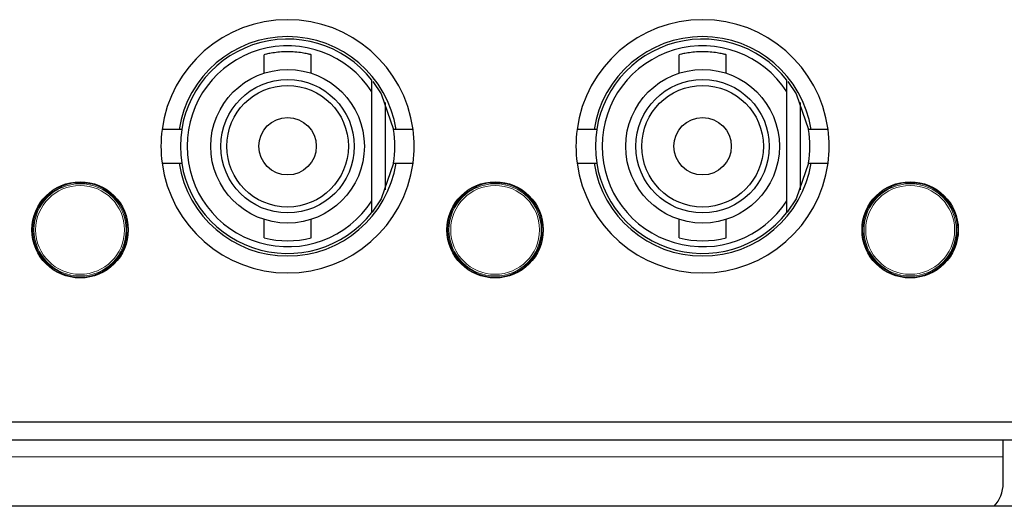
# Model space of a CAD drawing. Header units: millimetres. Extents: x 0 to 1118, y 0 to 864.
# Tile 28 of 117: x 237.61 to 243.44, y 460.78 to 463.66. Entities that reach past the tile are written whole.
import ezdxf

# ---------------------------------------------------------------- set-up
doc = ezdxf.new("R2010")
doc.units = ezdxf.units.MM

msp = doc.modelspace()

# ---------------------------------------------------------------- linework, layer by layer
at = {"color": 7, "linetype": 'Continuous', "lineweight": 25}
for p, q in [((239.0566, 463.452), (239.0566, 463.3422)), ((239.3366, 463.3422), (239.3366, 463.4515)), ((241.5146, 463.452), (241.5146, 463.3422)), ((241.7946, 463.3422), (241.7946, 463.4515)), ((239.6966, 463.2318), (239.6966, 463.3008)), ((242.1546, 463.2318), (242.1546, 463.3008)), ((239.6966, 462.5868), (239.6966, 463.2318)), ((242.1546, 462.5868), (242.1546, 463.2318)), ((239.7766, 462.6508), (239.7766, 463.1678)), ((242.2346, 462.6508), (242.2346, 463.1678)), ((238.5544, 463.0093), (238.4533, 463.0093)), ((238.5695, 463.0093), (238.5544, 463.0093)), ((239.8389, 463.0093), (239.8237, 463.0093)), ((239.9399, 463.0093), (239.8389, 463.0093)), ((241.0124, 463.0093), (240.9113, 463.0093)), ((241.0275, 463.0093), (241.0124, 463.0093)), ((242.2969, 463.0093), (242.2817, 463.0093)), ((242.3979, 463.0093), (242.2969, 463.0093)), ((238.4533, 462.8093), (238.5544, 462.8093)), ((238.5544, 462.8093), (238.5695, 462.8093)), ((239.8237, 462.8093), (239.8389, 462.8093)), ((239.8389, 462.8093), (239.9399, 462.8093)), ((240.9113, 462.8093), (241.0124, 462.8093)), ((241.0124, 462.8093), (241.0275, 462.8093)), ((242.2817, 462.8093), (242.2969, 462.8093)), ((242.2969, 462.8093), (242.3979, 462.8093)), ((239.6966, 462.5179), (239.6966, 462.5868)), ((242.1546, 462.5179), (242.1546, 462.5868)), ((239.0566, 462.4764), (239.0566, 462.3666)), ((239.3366, 462.3671), (239.3366, 462.4764)), ((241.5146, 462.4764), (241.5146, 462.3666)), ((241.7946, 462.3671), (241.7946, 462.4764)), ((222.1154, 461.2763), (244.6294, 461.2763)), ((222.1154, 461.1703), (244.6294, 461.1703)), ((243.4354, 461.0703), (243.4354, 461.1703)), ((243.4354, 460.9123), (243.4354, 461.0703)), ((244.1274, 460.7763), (222.3134, 460.7763))]:
    msp.add_line(p, q, dxfattribs=at)
at = {"color": 7, "linetype": 'Continuous', "lineweight": 18}
for p, q in [((237.7959, 462.6414), (237.7991, 462.6372)), ((237.8076, 462.6461), (237.8067, 462.6491)), ((237.8137, 462.6538), (237.8162, 462.6452)), ((237.8436, 462.6611), (237.8375, 462.6675)), ((237.845, 462.6712), (237.8472, 462.669)), ((237.8591, 462.6719), (237.8571, 462.6767)), ((240.2539, 462.6414), (240.2571, 462.6372)), ((240.2656, 462.6461), (240.2647, 462.6491)), ((240.2717, 462.6538), (240.2742, 462.6452)), ((240.3016, 462.6611), (240.2955, 462.6675)), ((240.303, 462.6712), (240.3052, 462.669)), ((240.3171, 462.6719), (240.3151, 462.6767)), ((242.7119, 462.6414), (242.7151, 462.6372)), ((242.7236, 462.6461), (242.7227, 462.6491)), ((242.7297, 462.6538), (242.7322, 462.6452)), ((242.7596, 462.6611), (242.7535, 462.6675)), ((242.761, 462.6712), (242.7632, 462.669)), ((242.7751, 462.6719), (242.7731, 462.6767)), ((238.2456, 462.4488), (238.2507, 462.4494)), ((240.7036, 462.4488), (240.7087, 462.4494)), ((243.1616, 462.4488), (243.1667, 462.4494)), ((238.2526, 462.4279), (238.2439, 462.4299)), ((238.2439, 462.3983), (238.2526, 462.4003)), ((238.249, 462.437), (238.2521, 462.4362)), ((238.2521, 462.392), (238.249, 462.3913)), ((240.7106, 462.4279), (240.7019, 462.4299)), ((240.7019, 462.3983), (240.7106, 462.4003)), ((240.707, 462.437), (240.7101, 462.4362)), ((240.7101, 462.392), (240.707, 462.3913)), ((243.1686, 462.4279), (243.1599, 462.4299)), ((243.1599, 462.3983), (243.1686, 462.4003)), ((243.165, 462.437), (243.1681, 462.4362)), ((243.1681, 462.392), (243.165, 462.3913)), ((238.2456, 462.3794), (238.2507, 462.3788)), ((240.7036, 462.3794), (240.7087, 462.3788)), ((243.1616, 462.3794), (243.1667, 462.3788)), ((237.7959, 462.1869), (237.7991, 462.191)), ((237.8067, 462.1791), (237.8076, 462.1821)), ((237.8162, 462.183), (237.8137, 462.1745)), ((237.8375, 462.1607), (237.8436, 462.1671)), ((237.8472, 462.1592), (237.845, 462.157)), ((237.8571, 462.1515), (237.8591, 462.1563)), ((240.2539, 462.1869), (240.2571, 462.191)), ((240.2647, 462.1791), (240.2656, 462.1821)), ((240.2742, 462.183), (240.2717, 462.1745)), ((240.2955, 462.1607), (240.3016, 462.1671)), ((240.3052, 462.1592), (240.303, 462.157)), ((240.3151, 462.1515), (240.3171, 462.1563)), ((242.7119, 462.1869), (242.7151, 462.191)), ((242.7227, 462.1791), (242.7236, 462.1821)), ((242.7322, 462.183), (242.7297, 462.1745)), ((242.7535, 462.1607), (242.7596, 462.1671)), ((242.7632, 462.1592), (242.761, 462.157)), ((242.7731, 462.1515), (242.7751, 462.1563)), ((221.9154, 461.0703), (243.4354, 461.0703))]:
    msp.add_line(p, q, dxfattribs=at)
at = {"color": 7, "linetype": 'Continuous', "lineweight": 25, "flags": 128}
for points in [[(239.7021, 463.2937), (239.7504, 463.22), (239.8237, 463.0093)], [(242.1601, 463.2937), (242.2084, 463.22), (242.2817, 463.0093)], [(239.8237, 462.8093), (239.7504, 462.5986), (239.697, 462.5183)], [(242.2817, 462.8093), (242.2084, 462.5986), (242.155, 462.5183)]]:
    msp.add_lwpolyline(points, dxfattribs=at)
at = {"color": 7, "linetype": 'Continuous', "lineweight": 25}
for centre, radius in [((239.1966, 462.9093), 0.455), ((241.6546, 462.9093), 0.455), ((239.1966, 462.9093), 0.395), ((239.1966, 462.9093), 0.36), ((241.6546, 462.9093), 0.395), ((241.6546, 462.9093), 0.36), ((239.1966, 462.9093), 0.17), ((241.6546, 462.9093), 0.17), ((237.9679, 462.4141), 0.285), ((240.4259, 462.4141), 0.285), ((242.8839, 462.4141), 0.285)]:
    msp.add_circle(centre, radius, dxfattribs=at)
at = {"color": 7, "linetype": 'Continuous', "lineweight": 18}
for centre, radius in [((237.9679, 462.4141), 0.2732), ((240.4259, 462.4141), 0.2732), ((242.8839, 462.4141), 0.2732), ((237.9679, 462.4141), 0.2632), ((240.4259, 462.4141), 0.2632), ((242.8839, 462.4141), 0.2632)]:
    msp.add_circle(centre, radius, dxfattribs=at)
at = {"color": 7, "linetype": 'Continuous', "lineweight": 25}
for centre, radius, start, end in [((239.1966, 462.9093), 0.75, 7.66226, 172.33774), ((241.6546, 462.9093), 0.75, 7.66226, 172.33774), ((239.1966, 462.9093), 0.65, 8.84988, 171.15012), ((241.6546, 462.9093), 0.65, 8.84988, 171.15012), ((239.1966, 462.9093), 0.635, 38.05666, 321.94334), ((239.1966, 462.9093), 0.595, 32.82437, 327.17563), ((241.6546, 462.9093), 0.635, 38.05666, 321.94334), ((241.6546, 462.9093), 0.595, 32.82437, 327.17563), ((239.1966, 462.9093), 0.75, 172.33774, 187.66226), ((239.1966, 462.9093), 0.635, 350.93933, 9.06067), ((239.1966, 462.9093), 0.75, 352.33774, 7.66226), ((241.6546, 462.9093), 0.75, 172.33774, 187.66226), ((241.6546, 462.9093), 0.635, 350.93933, 9.06067), ((241.6546, 462.9093), 0.75, 352.33774, 7.66226), ((239.1966, 462.9093), 0.75, 187.66226, 352.33774), ((239.1966, 462.9093), 0.65, 188.84988, 351.15012), ((241.6546, 462.9093), 0.75, 187.66226, 352.33774), ((241.6546, 462.9093), 0.65, 188.84988, 351.15012), ((237.9679, 462.4141), 0.2798, 247.117, 352.883), ((239.1966, 462.9093), 0.56, 255.71877, 284.47769), ((240.4259, 462.4141), 0.2798, 247.117, 352.883), ((241.6546, 462.9093), 0.56, 255.71877, 284.47769), ((242.8839, 462.4141), 0.2798, 247.117, 352.883), ((243.2354, 460.9123), 0.2, 317.15636, 0)]:
    msp.add_arc(centre, radius, start, end, dxfattribs=at)
at = {"color": 7, "linetype": 'Continuous', "lineweight": 18}
for centre, radius, start, end in [((237.9679, 462.4141), 0.2798, 7.117, 112.883), ((240.4259, 462.4141), 0.2798, 7.117, 112.883), ((242.8839, 462.4141), 0.2798, 7.117, 112.883), ((237.9679, 462.4141), 0.2798, 127.117, 232.883), ((237.793, 462.6452), 0.01, 307.12988, 7.37018), ((237.4749, 461.7399), 0.9541, 69.82738, 70.13502), ((237.7979, 462.6435), 0.01, 306.55185, 14.98928), ((237.8181, 462.6465), 0.00229, 212.09459, 250.85183), ((237.8416, 462.66), 0.00229, 349.14817, 27.90541), ((237.8542, 462.676), 0.01, 225.01072, 293.44815), ((237.8552, 462.6811), 0.01, 232.62982, 292.87012), ((238.802, 462.5034), 0.9578, 169.86559, 170.17202), ((240.4259, 462.4141), 0.2798, 127.117, 232.883), ((240.251, 462.6452), 0.01, 307.12988, 7.37018), ((239.9329, 461.7399), 0.9541, 69.82738, 70.13502), ((240.2559, 462.6435), 0.01, 306.55185, 14.98928), ((240.2761, 462.6465), 0.00229, 212.09459, 250.85183), ((240.2996, 462.66), 0.00229, 349.14817, 27.90541), ((240.3122, 462.676), 0.01, 225.01072, 293.44815), ((240.3132, 462.6811), 0.01, 232.62982, 292.87012), ((241.26, 462.5034), 0.9578, 169.86559, 170.17202), ((242.8839, 462.4141), 0.2798, 127.117, 232.883), ((242.709, 462.6452), 0.01, 307.12988, 7.37018), ((242.3909, 461.7399), 0.9541, 69.82738, 70.13502), ((242.7139, 462.6435), 0.01, 306.55185, 14.98928), ((242.7341, 462.6465), 0.00229, 212.09459, 250.85183), ((242.7576, 462.66), 0.00229, 349.14817, 27.90541), ((242.7702, 462.676), 0.01, 225.01072, 293.44815), ((242.7712, 462.6811), 0.01, 232.62982, 292.87012), ((243.718, 462.5034), 0.9578, 169.86559, 170.17202), ((238.2516, 462.4466), 0.01, 186.55185, 254.98928), ((238.2555, 462.45), 0.01, 187.12988, 247.37018), ((240.7096, 462.4466), 0.01, 186.55185, 254.98928), ((240.7135, 462.45), 0.01, 187.12988, 247.37018), ((243.1676, 462.4466), 0.01, 186.55185, 254.98928), ((243.1715, 462.45), 0.01, 187.12988, 247.37018), ((238.2516, 462.3816), 0.01, 105.01072, 173.44815), ((238.244, 462.4277), 0.00229, 92.09459, 130.85183), ((238.244, 462.4006), 0.00229, 229.14817, 267.90541), ((238.2555, 462.3782), 0.01, 112.62982, 172.87012), ((240.7096, 462.3816), 0.01, 105.01072, 173.44815), ((240.702, 462.4277), 0.00229, 92.09459, 130.85183), ((240.702, 462.4006), 0.00229, 229.14817, 267.90541), ((240.7135, 462.3782), 0.01, 112.62982, 172.87012), ((243.1676, 462.3816), 0.01, 105.01072, 173.44815), ((243.16, 462.4277), 0.00229, 92.09459, 130.85183), ((243.16, 462.4006), 0.00229, 229.14817, 267.90541), ((243.1715, 462.3782), 0.01, 112.62982, 172.87012), ((237.6282, 461.6471), 0.9578, 49.86559, 50.17202), ((240.0862, 461.6471), 0.9578, 49.86559, 50.17202), ((242.5442, 461.6471), 0.9578, 49.86559, 50.17202), ((237.793, 462.183), 0.01, 352.62983, 52.87012), ((237.7979, 462.1847), 0.01, 345.01072, 53.44815), ((237.8181, 462.1818), 0.00229, 109.14817, 147.90541), ((237.8416, 462.1682), 0.00229, 332.09459, 10.85183), ((237.8542, 462.1522), 0.01, 66.55185, 134.98928), ((237.8552, 462.1471), 0.01, 67.12988, 127.37017), ((238.7983, 462.3242), 0.9541, 189.82738, 190.13502), ((240.251, 462.183), 0.01, 352.62982, 52.87012), ((240.2559, 462.1847), 0.01, 345.01072, 53.44815), ((240.2761, 462.1818), 0.00229, 109.14817, 147.90541), ((240.2996, 462.1682), 0.00229, 332.09459, 10.85183), ((240.3122, 462.1522), 0.01, 66.55185, 134.98928), ((240.3132, 462.1471), 0.01, 67.12988, 127.37018), ((241.2563, 462.3242), 0.9541, 189.82738, 190.13502), ((242.709, 462.183), 0.01, 352.62982, 52.87012), ((242.7139, 462.1847), 0.01, 345.01072, 53.44815), ((242.7341, 462.1818), 0.00229, 109.14817, 147.90541), ((242.7576, 462.1682), 0.00229, 332.09459, 10.85183), ((242.7702, 462.1522), 0.01, 66.55185, 134.98928), ((242.7712, 462.1471), 0.01, 67.12988, 127.37018), ((243.7143, 462.3242), 0.9541, 189.82738, 190.13502)]:
    msp.add_arc(centre, radius, start, end, dxfattribs=at)
for centre, major_axis, start_param, end_param in [((237.9682, 462.4137), (-0.1385, 0.2399), 6.225992, 6.340379), ((240.4262, 462.4137), (-0.1385, 0.2399), 6.225992, 6.340379), ((242.8842, 462.4137), (-0.1385, 0.2399), 6.225992, 6.340379), ((237.9674, 462.4141), (0.277, 0), 6.225992, 6.340379), ((240.4254, 462.4141), (0.277, 0), 6.225992, 6.340379), ((242.8834, 462.4141), (0.277, 0), 6.225992, 6.340379), ((237.9682, 462.4146), (0.1385, 0.2399), 3.084399, 3.198786), ((240.4262, 462.4146), (0.1385, 0.2399), 3.084399, 3.198786), ((242.8842, 462.4146), (0.1385, 0.2399), 3.084399, 3.198786)]:
    msp.add_ellipse(centre, major_axis=major_axis, ratio=0.999578, start_param=start_param, end_param=end_param, dxfattribs=at)
at = {"color": 7, "linetype": 'Continuous', "lineweight": 25}
for points in [[(239.3366, 463.4515), (239.3351, 463.4519), (239.3321, 463.4527), (239.3088, 463.4582), (239.2741, 463.4644), (239.2301, 463.469), (239.1825, 463.4698), (239.1373, 463.4667), (239.0982, 463.4609), (239.0704, 463.4551), (239.0564, 463.4515), (239.058, 463.4519), (239.0585, 463.452)], [(241.7946, 463.4515), (241.7931, 463.4519), (241.7901, 463.4527), (241.7668, 463.4582), (241.7321, 463.4644), (241.6881, 463.469), (241.6405, 463.4698), (241.5953, 463.4667), (241.5562, 463.4609), (241.5284, 463.4551), (241.5144, 463.4515), (241.516, 463.4519), (241.5165, 463.452)]]:
    msp.add_open_spline(points, degree=3, knots=[0, 0, 0, 0, 0.105087, 0.210094, 0.317186, 0.425742, 0.532081, 0.636081, 0.741046, 0.848846, 0.957133, 1, 1, 1, 1], dxfattribs=at)
at = {"color": 7, "linetype": 'Continuous', "lineweight": 18}
for points, knots in [([(237.8174, 462.6443), (237.8163, 462.6436), (237.8141, 462.6422), (237.811, 462.64), (237.8079, 462.6379), (237.8047, 462.6359), (237.804, 462.6355), (237.8039, 462.6355), (237.8039, 462.6355)], [0, 0, 0, 0, 0.106203, 0.213089, 0.349307, 0.572631, 0.997278, 1, 1, 1, 1]), ([(237.8438, 462.6596), (237.8379, 462.6565), (237.8289, 462.6517), (237.8203, 462.6462), (237.8174, 462.6443)], [0, 0, 0, 0, 0.655623, 1, 1, 1, 1]), ([(237.8582, 462.6669), (237.858, 462.6667), (237.8576, 462.6664), (237.8545, 462.6648), (237.8515, 462.6634), (237.848, 462.6616), (237.8455, 462.6604), (237.8441, 462.6597), (237.8438, 462.6596)], [0, 0, 0, 0, 0.4180259, 0.5948154, 0.7716952, 0.8731613, 0.9742761, 1, 1, 1, 1]), ([(240.2754, 462.6443), (240.2743, 462.6436), (240.2721, 462.6422), (240.269, 462.64), (240.2659, 462.6379), (240.2627, 462.6359), (240.262, 462.6355), (240.2619, 462.6355), (240.2619, 462.6355)], [0, 0, 0, 0, 0.106203, 0.213089, 0.349307, 0.572631, 0.997278, 1, 1, 1, 1]), ([(240.3018, 462.6596), (240.2959, 462.6565), (240.2869, 462.6517), (240.2783, 462.6462), (240.2754, 462.6443)], [0, 0, 0, 0, 0.655623, 1, 1, 1, 1]), ([(240.3162, 462.6669), (240.316, 462.6667), (240.3156, 462.6664), (240.3125, 462.6648), (240.3095, 462.6634), (240.306, 462.6616), (240.3035, 462.6604), (240.3021, 462.6597), (240.3018, 462.6596)], [0, 0, 0, 0, 0.4180259, 0.5948154, 0.7716952, 0.8731613, 0.9742761, 1, 1, 1, 1]), ([(242.7334, 462.6443), (242.7323, 462.6436), (242.7301, 462.6422), (242.727, 462.64), (242.7239, 462.6379), (242.7207, 462.6359), (242.72, 462.6355), (242.7199, 462.6355), (242.7199, 462.6355)], [0, 0, 0, 0, 0.106203, 0.213089, 0.349307, 0.572631, 0.997278, 1, 1, 1, 1]), ([(242.7598, 462.6596), (242.7539, 462.6565), (242.7449, 462.6517), (242.7363, 462.6462), (242.7334, 462.6443)], [0, 0, 0, 0, 0.655623, 1, 1, 1, 1]), ([(242.7742, 462.6669), (242.774, 462.6667), (242.7736, 462.6664), (242.7705, 462.6648), (242.7675, 462.6634), (242.764, 462.6616), (242.7615, 462.6604), (242.7601, 462.6597), (242.7598, 462.6596)], [0, 0, 0, 0, 0.4180259, 0.5948154, 0.7716952, 0.8731613, 0.9742761, 1, 1, 1, 1]), ([(238.2425, 462.4294), (238.2425, 462.4307), (238.2423, 462.4333), (238.242, 462.4371), (238.2418, 462.4408), (238.2415, 462.4445), (238.2416, 462.4454), (238.2417, 462.4455), (238.2417, 462.4455)], [0, 0, 0, 0, 0.106203, 0.213089, 0.349307, 0.572631, 0.997278, 1, 1, 1, 1]), ([(240.7005, 462.4294), (240.7005, 462.4307), (240.7003, 462.4333), (240.7, 462.4371), (240.6998, 462.4408), (240.6995, 462.4445), (240.6996, 462.4454), (240.6997, 462.4455), (240.6997, 462.4455)], [0, 0, 0, 0, 0.106203, 0.213089, 0.349307, 0.572631, 0.997278, 1, 1, 1, 1]), ([(243.1585, 462.4294), (243.1585, 462.4307), (243.1583, 462.4333), (243.158, 462.4371), (243.1578, 462.4408), (243.1575, 462.4445), (243.1576, 462.4454), (243.1577, 462.4455), (243.1577, 462.4455)], [0, 0, 0, 0, 0.106203, 0.213089, 0.349307, 0.572631, 0.997278, 1, 1, 1, 1]), ([(238.2417, 462.3827), (238.2416, 462.3831), (238.2415, 462.3835), (238.2418, 462.387), (238.242, 462.3903), (238.2423, 462.3942), (238.2424, 462.397), (238.2425, 462.3985), (238.2425, 462.3988)], [0, 0, 0, 0, 0.4180259, 0.5948154, 0.7716952, 0.8731613, 0.9742761, 1, 1, 1, 1]), ([(238.2425, 462.3988), (238.2428, 462.4055), (238.2432, 462.4157), (238.2427, 462.4259), (238.2425, 462.4294)], [0, 0, 0, 0, 0.655623, 1, 1, 1, 1]), ([(238.249, 462.3913), (238.2479, 462.3911), (238.2464, 462.391), (238.2447, 462.3923), (238.244, 462.3936), (238.2438, 462.3951), (238.2437, 462.396), (238.2438, 462.3969), (238.2439, 462.3977), (238.2439, 462.3981), (238.2439, 462.3983)], [0, 0, 0, 0, 0.481674, 0.669596, 0.834049, 0.880384, 0.911463, 0.948744, 0.981439, 1, 1, 1, 1]), ([(240.6997, 462.3827), (240.6996, 462.3831), (240.6995, 462.3835), (240.6998, 462.387), (240.7, 462.3903), (240.7003, 462.3942), (240.7004, 462.397), (240.7005, 462.3985), (240.7005, 462.3988)], [0, 0, 0, 0, 0.4180259, 0.5948154, 0.7716952, 0.8731613, 0.9742761, 1, 1, 1, 1]), ([(240.7005, 462.3988), (240.7008, 462.4055), (240.7012, 462.4157), (240.7007, 462.4259), (240.7005, 462.4294)], [0, 0, 0, 0, 0.655623, 1, 1, 1, 1]), ([(240.707, 462.3913), (240.7059, 462.3911), (240.7044, 462.391), (240.7027, 462.3923), (240.702, 462.3936), (240.7018, 462.3951), (240.7017, 462.396), (240.7018, 462.3969), (240.7019, 462.3977), (240.7019, 462.3981), (240.7019, 462.3983)], [0, 0, 0, 0, 0.481674, 0.669596, 0.834049, 0.880384, 0.911463, 0.948744, 0.981439, 1, 1, 1, 1]), ([(243.1577, 462.3827), (243.1576, 462.3831), (243.1575, 462.3835), (243.1578, 462.387), (243.158, 462.3903), (243.1583, 462.3942), (243.1584, 462.397), (243.1585, 462.3985), (243.1585, 462.3988)], [0, 0, 0, 0, 0.4180259, 0.5948154, 0.7716952, 0.8731613, 0.9742761, 1, 1, 1, 1]), ([(243.1585, 462.3988), (243.1588, 462.4055), (243.1592, 462.4157), (243.1587, 462.4259), (243.1585, 462.4294)], [0, 0, 0, 0, 0.655623, 1, 1, 1, 1]), ([(243.165, 462.3913), (243.1639, 462.3911), (243.1624, 462.391), (243.1607, 462.3923), (243.16, 462.3936), (243.1598, 462.3951), (243.1597, 462.396), (243.1598, 462.3969), (243.1599, 462.3977), (243.1599, 462.3981), (243.1599, 462.3983)], [0, 0, 0, 0, 0.481674, 0.669596, 0.834049, 0.880384, 0.911463, 0.948744, 0.981439, 1, 1, 1, 1]), ([(237.8039, 462.1927), (237.8042, 462.1926), (237.8046, 462.1924), (237.8075, 462.1905), (237.8103, 462.1887), (237.8135, 462.1865), (237.8158, 462.1849), (237.8171, 462.1841), (237.8174, 462.1839)], [0, 0, 0, 0, 0.418026, 0.594815, 0.771695, 0.873161, 0.974276, 1, 1, 1, 1]), ([(237.8174, 462.1839), (237.823, 462.1804), (237.8317, 462.1749), (237.8407, 462.1703), (237.8438, 462.1686)], [0, 0, 0, 0, 0.655623, 1, 1, 1, 1]), ([(237.8436, 462.1671), (237.8439, 462.167), (237.8446, 462.1668), (237.8455, 462.1663), (237.8463, 462.1658), (237.8473, 462.165), (237.8483, 462.1637), (237.8487, 462.1618), (237.8481, 462.1603), (237.8473, 462.1595), (237.8472, 462.1592)], [0, 0, 0, 0, 0.039053, 0.074176, 0.114244, 0.153508, 0.274923, 0.507946, 0.886254, 1, 1, 1, 1]), ([(237.8438, 462.1686), (237.845, 462.1681), (237.8473, 462.1669), (237.8507, 462.1652), (237.8541, 462.1636), (237.8575, 462.1619), (237.8582, 462.1615), (237.8582, 462.1613), (237.8582, 462.1613)], [0, 0, 0, 0, 0.106203, 0.213089, 0.349307, 0.572631, 0.997278, 1, 1, 1, 1]), ([(240.2619, 462.1927), (240.2622, 462.1926), (240.2626, 462.1924), (240.2655, 462.1905), (240.2683, 462.1887), (240.2715, 462.1865), (240.2738, 462.1849), (240.2751, 462.1841), (240.2754, 462.1839)], [0, 0, 0, 0, 0.418026, 0.594815, 0.771695, 0.873161, 0.974276, 1, 1, 1, 1]), ([(240.2754, 462.1839), (240.281, 462.1804), (240.2897, 462.1749), (240.2987, 462.1703), (240.3018, 462.1686)], [0, 0, 0, 0, 0.655623, 1, 1, 1, 1]), ([(240.3016, 462.1671), (240.3019, 462.167), (240.3026, 462.1668), (240.3035, 462.1663), (240.3043, 462.1658), (240.3053, 462.165), (240.3063, 462.1637), (240.3067, 462.1618), (240.3061, 462.1603), (240.3053, 462.1595), (240.3052, 462.1592)], [0, 0, 0, 0, 0.039053, 0.074176, 0.114244, 0.153508, 0.274923, 0.507946, 0.886254, 1, 1, 1, 1]), ([(240.3018, 462.1686), (240.303, 462.1681), (240.3053, 462.1669), (240.3087, 462.1652), (240.3121, 462.1636), (240.3155, 462.1619), (240.3162, 462.1615), (240.3162, 462.1613), (240.3162, 462.1613)], [0, 0, 0, 0, 0.106203, 0.213089, 0.349307, 0.572631, 0.997278, 1, 1, 1, 1]), ([(242.7199, 462.1927), (242.7202, 462.1926), (242.7206, 462.1924), (242.7235, 462.1905), (242.7263, 462.1887), (242.7295, 462.1865), (242.7318, 462.1849), (242.7331, 462.1841), (242.7334, 462.1839)], [0, 0, 0, 0, 0.418026, 0.594815, 0.771695, 0.873161, 0.974276, 1, 1, 1, 1]), ([(242.7334, 462.1839), (242.739, 462.1804), (242.7477, 462.1749), (242.7567, 462.1703), (242.7598, 462.1686)], [0, 0, 0, 0, 0.655623, 1, 1, 1, 1]), ([(242.7596, 462.1671), (242.7599, 462.167), (242.7606, 462.1668), (242.7615, 462.1663), (242.7623, 462.1658), (242.7633, 462.165), (242.7643, 462.1637), (242.7647, 462.1618), (242.7641, 462.1603), (242.7633, 462.1595), (242.7632, 462.1592)], [0, 0, 0, 0, 0.039053, 0.074176, 0.114244, 0.153508, 0.274923, 0.507946, 0.886254, 1, 1, 1, 1]), ([(242.7598, 462.1686), (242.761, 462.1681), (242.7633, 462.1669), (242.7667, 462.1652), (242.7701, 462.1636), (242.7735, 462.1619), (242.7742, 462.1615), (242.7742, 462.1613), (242.7742, 462.1613)], [0, 0, 0, 0, 0.106203, 0.213089, 0.349307, 0.572631, 0.997278, 1, 1, 1, 1])]:
    msp.add_open_spline(points, degree=3, knots=knots, dxfattribs=at)

doc.saveas('drawing.dxf')
